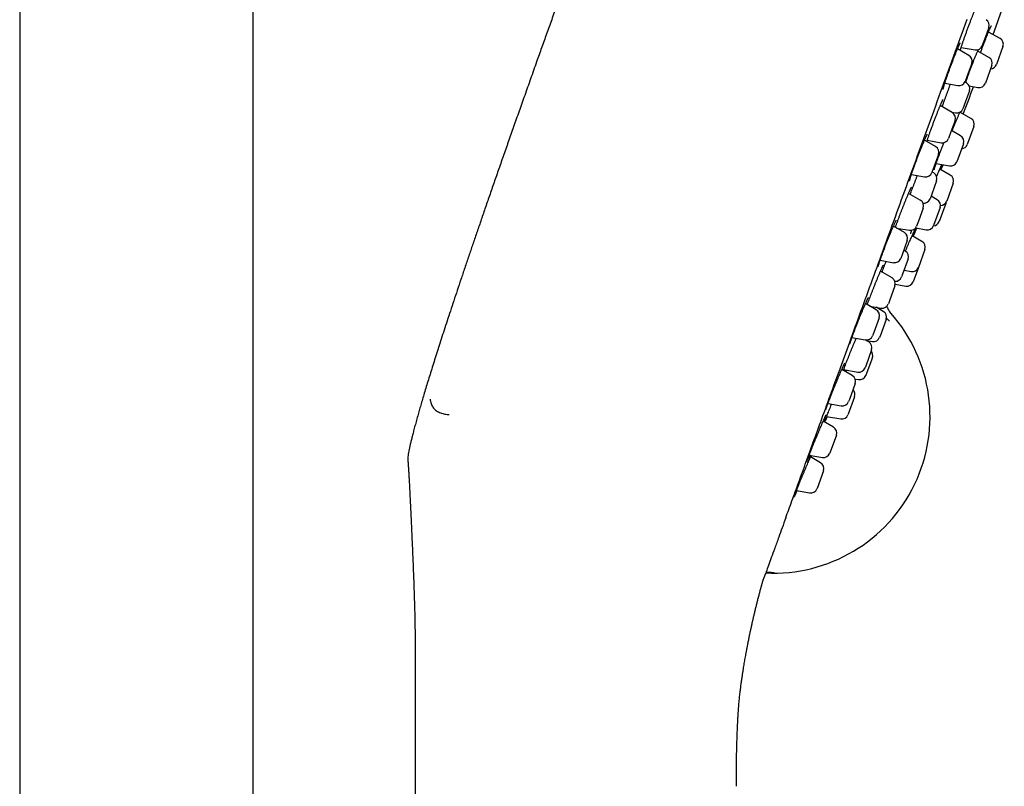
# Model space of a CAD drawing. Header units: millimetres. Extents: x 8 to 789, y 12 to 2370.
# Tile 83 of 85: x 679 to 754, y 2134 to 2193. Entities that reach past the tile are written whole.
import ezdxf

# ---------------------------------------------------------------- set-up
doc = ezdxf.new("R2010")
doc.units = ezdxf.units.MM

msp = doc.modelspace()

# ---------------------------------------------------------------- linework, layer by layer
at = {"color": 7, "linetype": 'Continuous', "lineweight": 30}
for p, q in [((696.617, 2016.429), (696.617, 2308.662)), ((678.817, 2301.548), (678.817, 2016.56)), ((752.746, 2191.913), (752.491, 2191.211)), ((752.491, 2191.211), (752.246, 2190.54)), ((753.594, 2191.081), (752.717, 2191.574)), ((751.215, 2189.79), (750.351, 2190.288)), ((750.634, 2190.405), (751.69, 2190.218)), ((752.752, 2189.643), (751.894, 2190.127)), ((753.819, 2190.474), (753.319, 2189.101)), ((751.434, 2189.186), (751.16, 2188.432)), ((752.976, 2189.037), (752.477, 2187.664)), ((751.16, 2188.432), (750.935, 2187.813)), ((749.383, 2187.667), (750.378, 2187.492)), ((751.039, 2187.699), (750.917, 2187.77)), ((751.259, 2187.095), (750.958, 2186.269)), ((751.246, 2187.469), (751.915, 2187.344)), ((749.426, 2186.55), (749.437, 2186.578)), ((749.948, 2185.432), (749.035, 2185.959)), ((750.958, 2186.269), (750.759, 2185.722)), ((750.168, 2184.828), (749.856, 2183.972)), ((749.915, 2185.451), (750.202, 2185.401)), ((751.374, 2184.983), (750.532, 2185.456)), ((751.599, 2184.376), (751.1, 2183.003)), ((748.683, 2182.834), (747.833, 2183.325)), ((748.044, 2183.322), (749.111, 2183.134)), ((749.856, 2183.972), (749.668, 2183.456)), ((750.576, 2183.663), (749.885, 2184.053)), ((750.8, 2183.057), (750.3, 2181.684)), ((748.903, 2182.23), (748.58, 2181.344)), ((748.58, 2181.344), (748.403, 2180.857)), ((748.724, 2181.553), (749.739, 2181.364)), ((749.8, 2180.658), (748.995, 2181.111)), ((749.087, 2181.059), (749.247, 2181.455)), ((746.841, 2180.713), (747.846, 2180.536)), ((748.537, 2180.827), (748.417, 2180.896)), ((748.757, 2180.223), (748.393, 2179.22)), ((750.025, 2180.051), (749.526, 2178.679)), ((747.516, 2178.751), (746.618, 2179.269)), ((746.749, 2179.194), (746.758, 2179.219)), ((748.393, 2179.22), (748.258, 2178.85)), ((748.801, 2178.788), (748.332, 2179.053)), ((747.736, 2178.147), (747.371, 2177.144)), ((749.026, 2178.182), (748.526, 2176.809)), ((749.457, 2178.491), (748.958, 2177.118)), ((746.298, 2176.282), (745.463, 2176.764)), ((745.704, 2176.624), (746.679, 2176.452)), ((747.161, 2176.639), (747.964, 2176.489)), ((747.371, 2177.144), (747.236, 2176.774)), ((747.643, 2175.606), (746.894, 2176.029)), ((746.518, 2175.678), (746.15, 2174.668)), ((746.15, 2174.668), (746.018, 2174.305)), ((746.369, 2174.868), (746.248, 2174.938)), ((747.867, 2175), (747.368, 2173.627)), ((744.449, 2174.162), (745.461, 2173.983)), ((746.589, 2174.264), (746.168, 2173.109)), ((747.368, 2173.627), (746.966, 2172.522)), ((745.356, 2172.816), (744.475, 2173.325)), ((746.168, 2173.109), (746.089, 2172.891)), ((746.276, 2173.406), (746.806, 2173.307)), ((745.576, 2172.212), (745.164, 2171.08)), ((745.605, 2172.351), (746.404, 2172.202)), ((744.152, 2170.385), (743.333, 2170.857)), ((743.467, 2170.78), (743.478, 2170.812)), ((743.658, 2170.67), (744.519, 2170.518)), ((743.719, 2170.635), (743.728, 2170.657)), ((744.693, 2170.265), (744.14, 2170.585)), ((745.164, 2171.08), (745.076, 2170.839)), ((744.421, 2170.537), (744.429, 2170.418)), ((745.264, 2170.141), (745.265, 2170.144)), ((744.371, 2169.781), (743.963, 2168.659)), ((744.913, 2169.661), (744.45, 2168.388)), ((744.931, 2169.746), (745.158, 2169.529)), ((743.963, 2168.659), (743.872, 2168.408)), ((744.45, 2168.388), (744.414, 2168.289)), ((742.299, 2168.266), (743.315, 2168.086)), ((743.579, 2167.935), (743.318, 2168.086)), ((743.378, 2168.052), (743.857, 2167.967)), ((743.799, 2167.331), (743.349, 2166.093)), ((743.349, 2166.093), (743.3, 2165.958)), ((743.856, 2166.756), (743.365, 2165.408)), ((742.326, 2165.37), (741.524, 2165.833)), ((741.61, 2165.812), (741.602, 2165.788)), ((741.665, 2165.827), (742.743, 2165.637)), ((741.737, 2165.814), (741.701, 2165.731)), ((743.365, 2165.408), (743.356, 2165.383)), ((742.546, 2164.766), (742.103, 2163.549)), ((742.547, 2165.106), (742.799, 2165.061)), ((740.474, 2163.251), (741.49, 2163.072)), ((742.498, 2163.756), (742.019, 2162.44)), ((742.103, 2163.549), (742.047, 2163.393)), ((742.019, 2162.44), (741.998, 2162.383)), ((740.892, 2161.43), (740.106, 2161.883)), ((740.207, 2161.825), (740.216, 2161.849)), ((740.216, 2161.849), (740.224, 2161.872)), ((740.369, 2162.251), (741.441, 2162.061)), ((741.112, 2160.826), (740.642, 2159.534)), ((739.044, 2159.31), (740.056, 2159.131)), ((740.642, 2159.534), (740.612, 2159.453)), ((739.904, 2158.716), (739.134, 2159.161)), ((740.124, 2158.111), (739.635, 2156.768)), ((738.063, 2156.594), (739.068, 2156.417)), ((739.635, 2156.768), (739.625, 2156.739)), ((708.986, 2142.956), (708.986, 2015.326))]:
    msp.add_line(p, q, dxfattribs=at)
at = {"color": 7, "linetype": 'Continuous', "lineweight": 30, "flags": 128}
for points in [[(753.061, 2191.38), (753.422, 2192.372), (753.922, 2193.765)], [(749.457, 2178.491), (749.478, 2178.566), (749.482, 2178.588)]]:
    msp.add_lwpolyline(points, dxfattribs=at)
at = {"color": 7, "linetype": 'Continuous', "lineweight": 30}
for centre, radius, start, end in [((752.276, 2192.084), 0.5, 340, 60), ((753.349, 2190.645), 0.5, 340, 60.65937), ((751.777, 2190.711), 0.5, 260, 340), ((750.965, 2189.357), 0.5, 340, 60), ((752.507, 2189.208), 0.5, 340, 60.58524), ((752.849, 2189.272), 0.5, 273.57818, 340), ((750.465, 2187.984), 0.5, 260, 340), ((450.197, 2302.065), 322.456, 338.77367, 339.17106), ((750.789, 2187.266), 0.5, 340, 60), ((752.007, 2187.835), 0.5, 259.41476, 340), ((750.289, 2185.893), 0.5, 260, 340), ((749.698, 2184.999), 0.5, 340, 60), ((751.129, 2184.547), 0.5, 340, 60.65937), ((749.198, 2183.627), 0.5, 260, 340), ((750.33, 2183.228), 0.5, 340, 60.58524), ((748.433, 2182.401), 0.5, 340, 60), ((750.63, 2183.174), 0.5, 273.57818, 340), ((749.83, 2181.855), 0.5, 259.41476, 340), ((747.933, 2181.028), 0.5, 260, 340), ((748.287, 2180.394), 0.5, 340, 60), ((749.555, 2180.222), 0.5, 340, 60.65937), ((747.788, 2179.021), 0.5, 262.26812, 340), ((747.266, 2178.318), 0.5, 340, 60), ((748.556, 2178.353), 0.5, 340, 60.58524), ((749.056, 2178.85), 0.5, 269.99117, 340), ((746.766, 2176.945), 0.5, 260, 340), ((748.056, 2176.98), 0.5, 259.41476, 340), ((748.488, 2177.289), 0.5, 273.52523, 340), ((746.048, 2175.849), 0.5, 340, 60), ((450.197, 2302.065), 322.456, 336.98236, 337.06213), ((747.398, 2175.171), 0.5, 340, 60.58524), ((745.548, 2174.476), 0.5, 260, 340), ((746.119, 2174.435), 0.5, 340, 60), ((746.898, 2173.798), 0.5, 259.41476, 340), ((745.106, 2172.383), 0.5, 340, 60), ((745.619, 2173.062), 0.5, 264.56292, 340), ((746.496, 2172.693), 0.5, 259.41476, 340), ((744.606, 2171.01), 0.5, 260, 340), ((736.322, 2162.239), 11.936, 267.13322, 41.47053), ((743.902, 2169.952), 0.5, 340, 60), ((744.443, 2169.832), 0.5, 340, 60), ((743.402, 2168.579), 0.5, 260, 340), ((743.329, 2167.502), 0.5, 340, 60), ((743.944, 2168.46), 0.5, 260, 340), ((743.386, 2166.927), 0.5, 340, 40), ((742.076, 2164.937), 0.5, 340, 60), ((742.83, 2166.129), 0.5, 260, 340), ((742.886, 2165.554), 0.5, 260, 340), ((742.028, 2163.927), 0.5, 340, 46.42182), ((741.577, 2163.564), 0.5, 260, 340), ((741.528, 2162.554), 0.5, 260, 340), ((740.642, 2160.997), 0.5, 340, 60), ((740.143, 2159.624), 0.5, 260, 340), ((739.654, 2158.282), 0.5, 340, 60), ((739.155, 2156.91), 0.5, 260, 340)]:
    msp.add_arc(centre, radius, start, end, dxfattribs=at)
for points, knots in [([(723.091, 2202.74), (722.924, 2202.281), (722.593, 2201.373), (722.104, 2200.024), (721.626, 2198.705), (721.159, 2197.414), (720.703, 2196.151), (720.266, 2194.939), (719.848, 2193.777), (719.448, 2192.663), (719.057, 2191.572), (718.676, 2190.506), (718.271, 2189.371), (717.844, 2188.171), (717.396, 2186.912), (716.963, 2185.689), (716.545, 2184.502), (716.139, 2183.351), (715.748, 2182.235), (715.37, 2181.153), (715.005, 2180.105), (714.652, 2179.091), (714.313, 2178.109), (713.986, 2177.159), (713.671, 2176.241), (713.368, 2175.354), (713.067, 2174.47), (712.77, 2173.592), (712.476, 2172.719), (712.195, 2171.882), (711.928, 2171.078), (711.672, 2170.304), (711.427, 2169.56), (711.194, 2168.846), (710.973, 2168.163), (710.764, 2167.511), (710.565, 2166.889), (710.378, 2166.296), (710.202, 2165.732), (710.033, 2165.188), (709.873, 2164.664), (709.72, 2164.159), (709.578, 2163.683), (709.445, 2163.234), (709.322, 2162.81), (709.202, 2162.388), (709.085, 2161.97), (708.972, 2161.557), (708.871, 2161.176), (708.78, 2160.826), (708.7, 2160.506), (708.63, 2160.214), (708.569, 2159.949), (708.524, 2159.748), (708.5, 2159.635), (708.494, 2159.603)], [0, 0, 0, 0, 0.0321784, 0.0636663, 0.0944716, 0.1246018, 0.1540647, 0.182868, 0.2094281, 0.2354152, 0.2608358, 0.2856962, 0.3100029, 0.3402131, 0.3695465, 0.3980164, 0.4256363, 0.4524195, 0.4783796, 0.5035299, 0.5278837, 0.5514546, 0.574256, 0.5963012, 0.6176036, 0.6381768, 0.658034, 0.6790662, 0.6992661, 0.7186518, 0.737241, 0.7550517, 0.7723083, 0.7888037, 0.8045565, 0.8195852, 0.8339084, 0.8475445, 0.8605122, 0.8728299, 0.8850573, 0.8966131, 0.9075185, 0.917795, 0.9274638, 0.9365463, 0.9467014, 0.9560798, 0.9647184, 0.972654, 0.9799235, 0.9864505, 0.9924056, 0.9978237, 1, 1, 1, 1]), ([(750.561, 2190.167), (750.562, 2190.171), (750.57, 2190.197), (750.586, 2190.252), (750.611, 2190.331), (750.638, 2190.416), (750.667, 2190.508), (750.699, 2190.606), (750.734, 2190.71), (750.771, 2190.819), (750.81, 2190.933), (750.85, 2191.052), (750.893, 2191.173), (750.936, 2191.297), (750.981, 2191.423), (751.025, 2191.546), (751.058, 2191.637), (751.083, 2191.706), (751.109, 2191.778), (751.148, 2191.883), (751.194, 2192.008), (751.24, 2192.132), (751.287, 2192.254), (751.333, 2192.375), (751.378, 2192.493), (751.422, 2192.607), (751.465, 2192.717), (751.507, 2192.822), (751.547, 2192.921), (751.584, 2193.013), (751.62, 2193.098), (751.653, 2193.176), (751.683, 2193.248), (751.712, 2193.313), (751.737, 2193.37), (751.76, 2193.419), (751.779, 2193.457), (751.793, 2193.484), (751.802, 2193.501), (751.808, 2193.511), (751.808, 2193.511), (751.808, 2193.511)], [0, 0, 0, 0, 0.005668, 0.033386, 0.061122, 0.08872, 0.116216, 0.144115, 0.172315, 0.200759, 0.229384, 0.258125, 0.286916, 0.315676, 0.34435, 0.372895, 0.399509, 0.405075, 0.419799, 0.447789, 0.475915, 0.504246, 0.532751, 0.561389, 0.590108, 0.618841, 0.647509, 0.67605, 0.704402, 0.732512, 0.760324, 0.787857, 0.815629, 0.84354, 0.871426, 0.89905, 0.926104, 0.949222, 0.970181, 0.988373, 1, 1, 1, 1]), ([(737.256, 2154.529), (737.408, 2154.947), (737.714, 2155.786), (738.238, 2157.226), (738.807, 2158.789), (739.423, 2160.482), (740.095, 2162.33), (740.825, 2164.335), (741.613, 2166.5), (742.443, 2168.78), (743.309, 2171.16), (744.208, 2173.629), (745.135, 2176.175), (746.087, 2178.792), (747.062, 2181.471), (748.056, 2184.202), (749.063, 2186.968), (750.077, 2189.754), (750.755, 2191.617), (751.094, 2192.548)], [0, 0, 0, 0, 0.056574, 0.113415, 0.17016, 0.226689, 0.283221, 0.342868, 0.402514, 0.462416, 0.522329, 0.581975, 0.64161, 0.701258, 0.760904, 0.820805, 0.880718, 0.940364, 1, 1, 1, 1]), ([(752.11, 2190.005), (752.116, 2190.021), (752.13, 2190.059), (752.159, 2190.138), (752.197, 2190.243), (752.244, 2190.368), (752.291, 2190.494), (752.338, 2190.619), (752.386, 2190.743), (752.433, 2190.866), (752.479, 2190.985), (752.525, 2191.101), (752.569, 2191.212), (752.612, 2191.318), (752.652, 2191.419), (752.691, 2191.513), (752.728, 2191.601), (752.763, 2191.682), (752.796, 2191.758), (752.826, 2191.827), (752.854, 2191.888), (752.879, 2191.941), (752.9, 2191.983), (752.916, 2192.014), (752.927, 2192.036), (752.934, 2192.048), (752.938, 2192.053), (752.937, 2192.052), (752.937, 2192.052)], [0, 0, 0, 0, 0.016693, 0.03952, 0.082907, 0.126511, 0.170437, 0.21464, 0.259057, 0.303607, 0.348192, 0.392689, 0.437002, 0.481044, 0.524736, 0.568003, 0.610869, 0.654135, 0.697707, 0.741428, 0.785018, 0.828155, 0.870416, 0.906977, 0.940585, 0.970294, 0.995535, 1, 1, 1, 1]), ([(749.248, 2187.181), (749.248, 2187.181), (749.248, 2187.182), (749.249, 2187.192), (749.253, 2187.209), (749.259, 2187.236), (749.267, 2187.273), (749.279, 2187.32), (749.295, 2187.375), (749.313, 2187.44), (749.335, 2187.512), (749.359, 2187.591), (749.386, 2187.677), (749.415, 2187.77), (749.448, 2187.868), (749.482, 2187.973), (749.519, 2188.083), (749.559, 2188.197), (749.599, 2188.315), (749.642, 2188.436), (749.685, 2188.559), (749.73, 2188.684), (749.776, 2188.809), (749.821, 2188.934), (749.868, 2189.06), (749.915, 2189.185), (749.962, 2189.31), (750.009, 2189.434), (750.056, 2189.556), (750.102, 2189.675), (750.148, 2189.791), (750.192, 2189.903), (750.235, 2190.01), (750.277, 2190.111), (750.316, 2190.206), (750.353, 2190.295), (750.389, 2190.377), (750.422, 2190.452), (750.452, 2190.521), (750.48, 2190.582), (750.505, 2190.635), (750.526, 2190.677), (750.543, 2190.709), (750.555, 2190.73), (750.562, 2190.743), (750.566, 2190.749), (750.565, 2190.748), (750.565, 2190.747)], [0, 0, 0, 0, 0.010142, 0.024879, 0.041908, 0.061039, 0.081875, 0.103945, 0.126826, 0.150191, 0.173817, 0.197514, 0.221151, 0.245101, 0.269283, 0.293655, 0.318172, 0.342788, 0.367456, 0.39212, 0.416737, 0.441274, 0.465708, 0.489949, 0.514148, 0.538508, 0.563009, 0.587623, 0.612312, 0.637036, 0.661739, 0.686379, 0.710918, 0.735326, 0.759564, 0.783484, 0.807434, 0.831483, 0.855565, 0.879559, 0.90332, 0.926638, 0.946947, 0.965712, 0.982422, 0.996749, 1, 1, 1, 1]), ([(750.982, 2187.732), (750.985, 2187.739), (750.998, 2187.781), (751.025, 2187.861), (751.062, 2187.972), (751.102, 2188.087), (751.143, 2188.205), (751.186, 2188.326), (751.23, 2188.449), (751.275, 2188.573), (751.321, 2188.698), (751.368, 2188.823), (751.415, 2188.948), (751.463, 2189.074), (751.511, 2189.199), (751.56, 2189.322), (751.608, 2189.443), (751.655, 2189.561), (751.701, 2189.675), (751.746, 2189.784), (751.79, 2189.888), (751.832, 2189.986), (751.872, 2190.077), (751.91, 2190.164), (751.934, 2190.216), (751.946, 2190.242)], [0, 0, 0, 0, 0.010391, 0.055443, 0.100682, 0.146012, 0.19132, 0.236529, 0.281582, 0.326415, 0.370914, 0.415562, 0.460503, 0.505693, 0.551072, 0.596568, 0.642094, 0.687553, 0.73287, 0.777981, 0.822834, 0.867288, 0.911328, 0.955584, 1, 1, 1, 1]), ([(749.436, 2186.577), (749.458, 2186.637), (749.505, 2186.767), (749.58, 2186.969), (749.66, 2187.18), (749.738, 2187.387), (749.791, 2187.524), (749.816, 2187.59), (749.817, 2187.591)], [0, 0, 0, 0, 0.17653, 0.381892, 0.586602, 0.791579, 0.997209, 1, 1, 1, 1]), ([(748.011, 2183.222), (748.019, 2183.247), (748.037, 2183.3), (748.066, 2183.389), (748.099, 2183.486), (748.134, 2183.589), (748.172, 2183.697), (748.211, 2183.809), (748.252, 2183.925), (748.294, 2184.042), (748.325, 2184.129), (748.35, 2184.196), (748.376, 2184.267), (748.414, 2184.37), (748.46, 2184.495), (748.507, 2184.621), (748.554, 2184.747), (748.603, 2184.874), (748.651, 2185), (748.699, 2185.124), (748.746, 2185.246), (748.793, 2185.364), (748.838, 2185.478), (748.882, 2185.588), (748.924, 2185.692), (748.965, 2185.791), (749.003, 2185.884), (749.041, 2185.973), (749.076, 2186.056), (749.109, 2186.132), (749.14, 2186.201), (749.168, 2186.262), (749.192, 2186.314), (749.212, 2186.355), (749.227, 2186.385), (749.238, 2186.405), (749.244, 2186.416), (749.247, 2186.421), (749.247, 2186.42), (749.246, 2186.42)], [0, 0, 0, 0, 0.027072, 0.056851, 0.086895, 0.117113, 0.147423, 0.177737, 0.20798, 0.238103, 0.266207, 0.272486, 0.288041, 0.317595, 0.347302, 0.377234, 0.407359, 0.437634, 0.468006, 0.498412, 0.528766, 0.559007, 0.589076, 0.618927, 0.648513, 0.677845, 0.707479, 0.737372, 0.767441, 0.79758, 0.827609, 0.857359, 0.886616, 0.915102, 0.939394, 0.961516, 0.981726, 0.99893, 1, 1, 1, 1]), ([(749.186, 2185.872), (749.189, 2185.881), (749.203, 2185.924), (749.232, 2186.007), (749.272, 2186.12), (749.314, 2186.237), (749.345, 2186.326), (749.363, 2186.376), (749.367, 2186.384)], [0, 0, 0, 0, 0.054011, 0.278664, 0.50351, 0.727946, 0.951581, 1, 1, 1, 1]), ([(749.367, 2186.384), (749.378, 2186.416), (749.398, 2186.471), (749.418, 2186.526), (749.426, 2186.55)], [0, 0, 0, 0, 0.581715, 1, 1, 1, 1]), ([(750.181, 2184.615), (750.181, 2184.615), (750.197, 2184.655), (750.229, 2184.734), (750.277, 2184.851), (750.324, 2184.966), (750.37, 2185.077), (750.416, 2185.185), (750.459, 2185.289), (750.499, 2185.382), (750.524, 2185.438), (750.535, 2185.463)], [0, 0, 0, 0, 0.000374, 0.124819, 0.250504, 0.377478, 0.50546, 0.634101, 0.763004, 0.891603, 1, 1, 1, 1]), ([(749.945, 2184.019), (749.957, 2184.052), (749.987, 2184.127), (750.033, 2184.244), (750.083, 2184.37), (750.132, 2184.494), (750.165, 2184.575), (750.181, 2184.615)], [0, 0, 0, 0, 0.164192, 0.375179, 0.585115, 0.79369, 1, 1, 1, 1]), ([(746.7, 2180.228), (746.7, 2180.228), (746.7, 2180.229), (746.701, 2180.237), (746.704, 2180.254), (746.71, 2180.28), (746.719, 2180.315), (746.731, 2180.36), (746.747, 2180.415), (746.766, 2180.477), (746.788, 2180.548), (746.813, 2180.627), (746.84, 2180.713), (746.871, 2180.805), (746.905, 2180.904), (746.94, 2181.008), (746.979, 2181.118), (747.018, 2181.231), (747.06, 2181.347), (747.103, 2181.467), (747.147, 2181.588), (747.193, 2181.71), (747.239, 2181.835), (747.286, 2181.961), (747.335, 2182.087), (747.383, 2182.214), (747.432, 2182.34), (747.48, 2182.464), (747.529, 2182.586), (747.576, 2182.705), (747.622, 2182.82), (747.667, 2182.931), (747.711, 2183.036), (747.752, 2183.136), (747.793, 2183.231), (747.831, 2183.322), (747.868, 2183.406), (747.903, 2183.483), (747.934, 2183.553), (747.963, 2183.616), (747.989, 2183.669), (748.01, 2183.712), (748.027, 2183.744), (748.039, 2183.766), (748.047, 2183.779), (748.051, 2183.785), (748.05, 2183.784), (748.05, 2183.784)], [0, 0, 0, 0, 0.0086398, 0.023216, 0.0400693, 0.0590061, 0.0796128, 0.1014038, 0.1239228, 0.1467529, 0.1701512, 0.1939572, 0.2180719, 0.2424154, 0.2669191, 0.2915216, 0.3161672, 0.3407917, 0.3653565, 0.3898334, 0.4141554, 0.4383652, 0.4627337, 0.4872553, 0.5119028, 0.536642, 0.5614336, 0.5862282, 0.6109798, 0.6356528, 0.6602189, 0.6846541, 0.708802, 0.7329253, 0.757208, 0.7816154, 0.8060977, 0.8305748, 0.8549445, 0.8790931, 0.9028742, 0.9260901, 0.9461238, 0.9644177, 0.98129, 0.9959724, 1, 1, 1, 1]), ([(748.578, 2181.064), (748.578, 2181.064), (748.577, 2181.063), (748.578, 2181.067), (748.58, 2181.078), (748.584, 2181.099), (748.592, 2181.129), (748.602, 2181.168), (748.616, 2181.217), (748.633, 2181.276), (748.654, 2181.342), (748.678, 2181.417), (748.706, 2181.5), (748.736, 2181.589), (748.769, 2181.684), (748.804, 2181.784), (748.842, 2181.889), (748.882, 2181.999), (748.924, 2182.111), (748.968, 2182.228), (749.013, 2182.347), (749.06, 2182.47), (749.108, 2182.595), (749.158, 2182.721), (749.208, 2182.847), (749.259, 2182.974), (749.299, 2183.074), (749.323, 2183.132), (749.33, 2183.149)], [0, 0, 0, 0, 0.001579, 0.025233, 0.052668, 0.083564, 0.117939, 0.155229, 0.194731, 0.235829, 0.278048, 0.321034, 0.364524, 0.408317, 0.452258, 0.49621, 0.540078, 0.583748, 0.62718, 0.670885, 0.714904, 0.759185, 0.803665, 0.848272, 0.892924, 0.937527, 0.982014, 1, 1, 1, 1]), ([(748.757, 2180.551), (748.779, 2180.603), (748.828, 2180.72), (748.899, 2180.887), (748.963, 2181.037), (748.999, 2181.119), (749.013, 2181.152)], [0, 0, 0, 0, 0.233981, 0.520712, 0.807572, 1, 1, 1, 1]), ([(749.011, 2181.145), (749.019, 2181.165), (749.04, 2181.214), (749.072, 2181.285), (749.104, 2181.358), (749.133, 2181.422), (749.148, 2181.457), (749.156, 2181.472)], [0, 0, 0, 0, 0.147998, 0.371269, 0.594158, 0.815938, 1, 1, 1, 1]), ([(749.166, 2181.387), (749.164, 2181.381), (749.149, 2181.339), (749.112, 2181.242), (749.075, 2181.145), (749.052, 2181.085), (749.05, 2181.08)], [0, 0, 0, 0, 0.074981, 0.51576, 0.957945, 1, 1, 1, 1]), ([(746.757, 2179.215), (746.777, 2179.271), (746.82, 2179.39), (746.892, 2179.583), (746.97, 2179.791), (747.05, 2180.001), (747.131, 2180.212), (747.212, 2180.421), (747.267, 2180.561), (747.294, 2180.63), (747.295, 2180.633)], [0, 0, 0, 0, 0.125276, 0.270108, 0.414481, 0.559041, 0.704062, 0.848622, 0.993237, 1, 1, 1, 1]), ([(746.36, 2178.645), (746.373, 2178.678), (746.402, 2178.749), (746.445, 2178.855), (746.489, 2178.962), (746.532, 2179.065), (746.573, 2179.163), (746.613, 2179.256), (746.65, 2179.342), (746.684, 2179.421), (746.716, 2179.492), (746.744, 2179.555), (746.769, 2179.608), (746.791, 2179.653), (746.808, 2179.688), (746.821, 2179.712), (746.83, 2179.727), (746.834, 2179.734), (746.834, 2179.733), (746.833, 2179.733)], [0, 0, 0, 0, 0.057143, 0.122815, 0.189139, 0.25596, 0.323089, 0.390291, 0.457252, 0.52371, 0.589392, 0.654007, 0.717223, 0.779359, 0.840672, 0.893581, 0.94151, 0.982883, 1, 1, 1, 1]), ([(745.869, 2177.378), (745.883, 2177.416), (745.922, 2177.52), (745.989, 2177.699), (746.07, 2177.909), (746.152, 2178.12), (746.233, 2178.329), (746.304, 2178.506), (746.345, 2178.609), (746.361, 2178.648)], [0, 0, 0, 0, 0.091968, 0.253917, 0.416103, 0.578805, 0.740992, 0.903262, 1, 1, 1, 1]), ([(745.768, 2177.102), (745.775, 2177.121), (745.795, 2177.178), (745.829, 2177.27), (745.857, 2177.345), (745.87, 2177.381)], [0, 0, 0, 0, 0.216671, 0.627785, 1, 1, 1, 1]), ([(744.299, 2173.674), (744.299, 2173.674), (744.299, 2173.673), (744.3, 2173.68), (744.303, 2173.694), (744.308, 2173.717), (744.317, 2173.75), (744.329, 2173.793), (744.345, 2173.845), (744.364, 2173.906), (744.386, 2173.975), (744.412, 2174.052), (744.44, 2174.137), (744.471, 2174.228), (744.505, 2174.324), (744.541, 2174.427), (744.58, 2174.533), (744.62, 2174.644), (744.662, 2174.758), (744.706, 2174.875), (744.751, 2174.996), (744.798, 2175.119), (744.845, 2175.244), (744.894, 2175.371), (744.944, 2175.498), (744.993, 2175.625), (745.043, 2175.751), (745.092, 2175.874), (745.141, 2175.995), (745.189, 2176.113), (745.236, 2176.227), (745.282, 2176.338), (745.327, 2176.446), (745.37, 2176.549), (745.412, 2176.647), (745.453, 2176.74), (745.491, 2176.827), (745.526, 2176.906), (745.559, 2176.978), (745.589, 2177.042), (745.615, 2177.097), (745.638, 2177.143), (745.656, 2177.178), (745.67, 2177.204), (745.679, 2177.219), (745.684, 2177.227), (745.684, 2177.227), (745.684, 2177.227)], [0, 0, 0, 0, 0.005217, 0.01898, 0.035023, 0.053172, 0.072844, 0.094112, 0.116448, 0.139538, 0.16315, 0.187118, 0.211319, 0.235659, 0.260063, 0.284458, 0.308798, 0.333041, 0.357119, 0.381286, 0.405623, 0.430106, 0.4547, 0.47937, 0.504073, 0.528755, 0.553381, 0.57792, 0.602351, 0.6266, 0.65065, 0.674852, 0.699218, 0.723712, 0.748287, 0.772882, 0.797411, 0.821797, 0.845958, 0.8698, 0.893206, 0.915909, 0.938342, 0.957909, 0.975806, 0.991468, 1, 1, 1, 1]), ([(745.616, 2176.675), (745.618, 2176.682), (745.631, 2176.718), (745.656, 2176.79), (745.692, 2176.891), (745.729, 2176.995), (745.755, 2177.067), (745.768, 2177.102)], [0, 0, 0, 0, 0.05199, 0.293263, 0.534234, 0.77443, 1, 1, 1, 1]), ([(747.156, 2176.393), (747.156, 2176.394), (747.157, 2176.397), (747.166, 2176.417), (747.179, 2176.45), (747.198, 2176.496), (747.222, 2176.552), (747.241, 2176.599), (747.251, 2176.622)], [0, 0, 0, 0, 0.165888, 0.331777, 0.502469, 0.673162, 0.839302, 1, 1, 1, 1]), ([(746.375, 2174.861), (746.394, 2174.904), (746.442, 2175.017), (746.52, 2175.196), (746.608, 2175.396), (746.692, 2175.588), (746.773, 2175.769), (746.839, 2175.917), (746.875, 2175.997), (746.889, 2176.028)], [0, 0, 0, 0, 0.100042, 0.260338, 0.420866, 0.581905, 0.742432, 0.903033, 1, 1, 1, 1]), ([(746.775, 2176.174), (746.775, 2176.174), (746.775, 2176.173), (746.776, 2176.179), (746.779, 2176.191), (746.785, 2176.212), (746.794, 2176.243), (746.806, 2176.284), (746.823, 2176.333), (746.843, 2176.393), (746.858, 2176.435), (746.867, 2176.46), (746.867, 2176.46)], [0, 0, 0, 0, 0.018302, 0.100804, 0.198254, 0.310283, 0.434754, 0.568577, 0.70874, 0.852866, 0.999291, 1, 1, 1, 1]), ([(746.886, 2176.021), (746.897, 2176.045), (746.922, 2176.099), (746.957, 2176.176), (746.992, 2176.253), (747.024, 2176.321), (747.052, 2176.381), (747.077, 2176.433), (747.098, 2176.476), (747.115, 2176.509), (747.127, 2176.532), (747.134, 2176.545), (747.137, 2176.551), (747.137, 2176.55), (747.137, 2176.55)], [0, 0, 0, 0, 0.080313, 0.1819, 0.282875, 0.382864, 0.481484, 0.578301, 0.673314, 0.767534, 0.849341, 0.922541, 0.98344, 1, 1, 1, 1]), ([(747.072, 2176.321), (747.07, 2176.315), (747.054, 2176.275), (747.016, 2176.18), (746.976, 2176.078), (746.949, 2176.013), (746.944, 2176.001)], [0, 0, 0, 0, 0.074426, 0.489563, 0.904684, 1, 1, 1, 1]), ([(744.194, 2172.654), (744.208, 2172.689), (744.239, 2172.764), (744.284, 2172.874), (744.33, 2172.985), (744.375, 2173.091), (744.417, 2173.191), (744.457, 2173.285), (744.495, 2173.372), (744.53, 2173.452), (744.562, 2173.524), (744.591, 2173.589), (744.618, 2173.647), (744.642, 2173.697), (744.662, 2173.738), (744.677, 2173.769), (744.688, 2173.789), (744.694, 2173.799), (744.695, 2173.801), (744.695, 2173.801)], [0, 0, 0, 0, 0.057828, 0.122528, 0.187382, 0.252126, 0.316536, 0.380414, 0.443584, 0.505895, 0.567667, 0.629824, 0.692119, 0.754151, 0.815404, 0.875052, 0.924037, 0.966799, 1, 1, 1, 1]), ([(744.591, 2173.257), (744.601, 2173.284), (744.634, 2173.372), (744.696, 2173.533), (744.774, 2173.738), (744.846, 2173.922), (744.891, 2174.036), (744.908, 2174.081)], [0, 0, 0, 0, 0.10367, 0.349862, 0.596839, 0.843031, 1, 1, 1, 1]), ([(743.562, 2171.039), (743.576, 2171.077), (743.613, 2171.175), (743.677, 2171.346), (743.754, 2171.547), (743.835, 2171.754), (743.917, 2171.964), (744, 2172.175), (744.083, 2172.383), (744.149, 2172.545), (744.185, 2172.633), (744.195, 2172.657)], [0, 0, 0, 0, 0.079939, 0.20453, 0.329303, 0.454474, 0.579248, 0.704087, 0.829323, 0.954162, 1, 1, 1, 1]), ([(742.978, 2170.018), (742.992, 2170.053), (743.023, 2170.129), (743.07, 2170.242), (743.118, 2170.357), (743.165, 2170.469), (743.211, 2170.576), (743.255, 2170.679), (743.297, 2170.775), (743.337, 2170.866), (743.374, 2170.949), (743.408, 2171.025), (743.439, 2171.094), (743.468, 2171.154), (743.494, 2171.208), (743.516, 2171.253), (743.534, 2171.287), (743.547, 2171.312), (743.556, 2171.326), (743.56, 2171.333), (743.56, 2171.332), (743.559, 2171.332)], [0, 0, 0, 0, 0.05146, 0.109997, 0.168858, 0.227937, 0.287109, 0.346186, 0.405022, 0.463473, 0.521402, 0.578674, 0.635065, 0.691614, 0.748317, 0.804658, 0.859972, 0.907065, 0.949384, 0.985624, 1, 1, 1, 1]), ([(743.478, 2170.812), (743.484, 2170.829), (743.502, 2170.877), (743.53, 2170.954), (743.554, 2171.016), (743.564, 2171.044)], [0, 0, 0, 0, 0.228422, 0.66057, 1, 1, 1, 1]), ([(745.265, 2170.144), (745.229, 2170.188), (745.162, 2170.269), (745.097, 2170.381), (745.055, 2170.466), (745.025, 2170.537), (744.999, 2170.61), (744.986, 2170.662), (744.98, 2170.685)], [0, 0, 0, 0, 0.280072, 0.507397, 0.627041, 0.739062, 0.882771, 1, 1, 1, 1]), ([(742.671, 2169.252), (742.68, 2169.276), (742.716, 2169.369), (742.782, 2169.534), (742.866, 2169.743), (742.932, 2169.907), (742.969, 2169.997), (742.978, 2170.02)], [0, 0, 0, 0, 0.0946337, 0.3655408, 0.6355888, 0.9058197, 1, 1, 1, 1]), ([(742.138, 2167.77), (742.138, 2167.77), (742.138, 2167.771), (742.14, 2167.781), (742.145, 2167.798), (742.152, 2167.825), (742.163, 2167.862), (742.177, 2167.908), (742.195, 2167.964), (742.216, 2168.028), (742.241, 2168.1), (742.268, 2168.179), (742.299, 2168.265), (742.332, 2168.357), (742.367, 2168.454), (742.405, 2168.557), (742.445, 2168.664), (742.487, 2168.776), (742.531, 2168.892), (742.577, 2169.011), (742.624, 2169.132), (742.656, 2169.213), (742.671, 2169.253)], [0, 0, 0, 0, 0.023695, 0.056581, 0.09499, 0.138406, 0.185821, 0.236118, 0.288352, 0.341827, 0.396058, 0.450707, 0.505542, 0.560367, 0.615004, 0.669358, 0.72406, 0.779173, 0.834627, 0.89034, 0.946223, 1, 1, 1, 1]), ([(741.642, 2165.765), (741.66, 2165.815), (741.697, 2165.914), (741.762, 2166.083), (741.831, 2166.264), (741.906, 2166.456), (741.985, 2166.656), (742.067, 2166.862), (742.15, 2167.072), (742.235, 2167.282), (742.32, 2167.49), (742.403, 2167.694), (742.484, 2167.89), (742.557, 2168.063), (742.6, 2168.165), (742.618, 2168.209)], [0, 0, 0, 0, 0.078133, 0.15619, 0.23436, 0.312781, 0.390952, 0.469164, 0.547624, 0.625837, 0.704114, 0.78264, 0.860918, 0.939257, 1, 1, 1, 1]), ([(741.498, 2165.774), (741.51, 2165.801), (741.535, 2165.858), (741.571, 2165.938), (741.605, 2166.014), (741.637, 2166.083), (741.666, 2166.145), (741.691, 2166.199), (741.714, 2166.245), (741.731, 2166.279), (741.744, 2166.303), (741.751, 2166.317), (741.755, 2166.323), (741.755, 2166.322), (741.755, 2166.322)], [0, 0, 0, 0, 0.08979, 0.187315, 0.285699, 0.384646, 0.483723, 0.582222, 0.679344, 0.773934, 0.852975, 0.92299, 0.981715, 1, 1, 1, 1]), ([(740.547, 2163.444), (740.562, 2163.485), (740.599, 2163.582), (740.665, 2163.751), (740.741, 2163.946), (740.822, 2164.149), (740.905, 2164.356), (740.99, 2164.566), (741.075, 2164.775), (741.161, 2164.981), (741.244, 2165.182), (741.325, 2165.374), (741.403, 2165.555), (741.461, 2165.691), (741.492, 2165.761), (741.501, 2165.781)], [0, 0, 0, 0, 0.058834, 0.1413549, 0.223873, 0.306654, 0.3891725, 0.471747, 0.5545843, 0.6371592, 0.7198278, 0.8027597, 0.8854285, 0.9681728, 1, 1, 1, 1]), ([(741.841, 2165.65), (741.842, 2165.652), (741.859, 2165.695), (741.878, 2165.742), (741.896, 2165.786)], [0, 0, 0, 0, 0.054322, 1, 1, 1, 1]), ([(710.127, 2163.572), (710.129, 2163.548), (710.144, 2163.404), (710.195, 2163.211), (710.292, 2163.015), (710.411, 2162.846), (710.568, 2162.707), (710.755, 2162.593), (710.966, 2162.5), (711.243, 2162.426), (711.468, 2162.409), (711.577, 2162.4)], [0, 0, 0, 0, 0.033544, 0.192829, 0.26848, 0.341996, 0.491518, 0.577109, 0.668918, 0.8386, 1, 1, 1, 1]), ([(740.221, 2161.863), (740.229, 2161.886), (740.249, 2161.939), (740.29, 2162.046), (740.341, 2162.18), (740.4, 2162.332), (740.466, 2162.499), (740.537, 2162.679), (740.614, 2162.87), (740.684, 2163.046), (740.73, 2163.158), (740.748, 2163.202)], [0, 0, 0, 0, 0.087796, 0.207258, 0.326341, 0.445599, 0.565236, 0.684494, 0.803814, 0.923514, 1, 1, 1, 1]), ([(740.3, 2162.747), (740.3, 2162.747), (740.3, 2162.746), (740.301, 2162.75), (740.304, 2162.761), (740.31, 2162.781), (740.318, 2162.811), (740.331, 2162.85), (740.347, 2162.898), (740.367, 2162.955), (740.39, 2163.02), (740.416, 2163.093), (740.445, 2163.173), (740.477, 2163.259), (740.511, 2163.351), (740.536, 2163.417), (740.549, 2163.45)], [0, 0, 0, 0, 0.0047947, 0.0508492, 0.106129, 0.1704951, 0.2425739, 0.3203317, 0.4018214, 0.4855643, 0.5705647, 0.6561878, 0.7418904, 0.8273191, 0.913501, 1, 1, 1, 1]), ([(740.116, 2161.906), (740.126, 2161.928), (740.149, 2161.98), (740.182, 2162.054), (740.214, 2162.127), (740.244, 2162.192), (740.27, 2162.249), (740.293, 2162.297), (740.312, 2162.335), (740.325, 2162.363), (740.334, 2162.379), (740.339, 2162.387), (740.338, 2162.387), (740.338, 2162.387)], [0, 0, 0, 0, 0.085099, 0.193283, 0.301302, 0.40864, 0.514758, 0.618991, 0.720426, 0.817611, 0.897376, 0.965621, 1, 1, 1, 1]), ([(738.966, 2159.107), (738.976, 2159.133), (739.001, 2159.2), (739.051, 2159.33), (739.114, 2159.491), (739.184, 2159.667), (739.259, 2159.855), (739.338, 2160.051), (739.421, 2160.255), (739.506, 2160.463), (739.592, 2160.672), (739.679, 2160.881), (739.764, 2161.085), (739.848, 2161.284), (739.929, 2161.474), (740.005, 2161.652), (740.069, 2161.8), (740.105, 2161.88), (740.119, 2161.912)], [0, 0, 0, 0, 0.040078, 0.105655, 0.171023, 0.23639, 0.301964, 0.36733, 0.432741, 0.49836, 0.563771, 0.629257, 0.694951, 0.760436, 0.825981, 0.891736, 0.957281, 1, 1, 1, 1]), ([(740.263, 2162.11), (740.247, 2162.068), (740.218, 2161.989), (740.181, 2161.895), (740.164, 2161.85)], [0, 0, 0, 0, 0.5315, 1, 1, 1, 1]), ([(740.417, 2162.242), (740.401, 2162.204), (740.363, 2162.116), (740.313, 2162), (740.277, 2161.919), (740.263, 2161.886), (740.261, 2161.882)], [0, 0, 0, 0, 0.266653, 0.610067, 0.953362, 1, 1, 1, 1]), ([(708.494, 2159.604), (708.479, 2159.531), (708.45, 2159.391), (708.426, 2159.184), (708.421, 2159.024), (708.429, 2158.933), (708.431, 2158.906)], [0, 0, 0, 0, 0.317578, 0.612354, 0.886066, 1, 1, 1, 1]), ([(737.901, 2156.183), (737.911, 2156.207), (737.931, 2156.261), (737.974, 2156.369), (738.026, 2156.501), (738.086, 2156.651), (738.153, 2156.816), (738.225, 2156.995), (738.303, 2157.184), (738.385, 2157.383), (738.469, 2157.587), (738.556, 2157.795), (738.643, 2158.005), (738.73, 2158.212), (738.816, 2158.416), (738.899, 2158.612), (738.978, 2158.799), (739.054, 2158.975), (739.123, 2159.135), (739.167, 2159.239), (739.187, 2159.283), (739.187, 2159.284)], [0, 0, 0, 0, 0.045124, 0.101195, 0.157088, 0.212979, 0.269048, 0.324939, 0.380868, 0.436976, 0.492905, 0.548898, 0.605069, 0.661062, 0.717107, 0.773329, 0.829374, 0.885434, 0.941673, 0.997734, 1, 1, 1, 1]), ([(739.11, 2159.298), (739.096, 2159.265), (739.059, 2159.183), (739.023, 2159.102), (739.004, 2159.059), (739.001, 2159.053)], [0, 0, 0, 0, 0.360521, 0.91289, 1, 1, 1, 1]), ([(708.429, 2158.906), (708.433, 2158.853), (708.442, 2158.718), (708.458, 2158.489), (708.476, 2158.207), (708.495, 2157.886), (708.514, 2157.539), (708.535, 2157.167), (708.555, 2156.772), (708.577, 2156.343), (708.6, 2155.881), (708.624, 2155.385), (708.649, 2154.865), (708.675, 2154.322), (708.701, 2153.758), (708.728, 2153.162), (708.756, 2152.534), (708.785, 2151.873), (708.813, 2151.18), (708.842, 2150.453), (708.87, 2149.692), (708.895, 2148.972), (708.909, 2148.506), (708.915, 2148.306)], [0, 0, 0, 0, 0.015163, 0.038194, 0.064841, 0.095105, 0.129009, 0.163161, 0.200431, 0.240848, 0.284448, 0.331272, 0.381356, 0.431599, 0.48481, 0.541019, 0.600254, 0.662552, 0.727956, 0.796506, 0.868237, 0.943178, 1, 1, 1, 1]), ([(738.856, 2158.795), (738.856, 2158.795), (738.855, 2158.794), (738.856, 2158.798), (738.859, 2158.807), (738.865, 2158.826), (738.874, 2158.854), (738.887, 2158.892), (738.904, 2158.939), (738.924, 2158.994), (738.946, 2159.053), (738.962, 2159.095), (738.969, 2159.114)], [0, 0, 0, 0, 0.000886, 0.071865, 0.158574, 0.260758, 0.375719, 0.499572, 0.62882, 0.760941, 0.893958, 1, 1, 1, 1]), ([(739.224, 2159.278), (739.218, 2159.263), (739.202, 2159.222), (739.182, 2159.172), (739.169, 2159.14)], [0, 0, 0, 0, 0.358095, 1, 1, 1, 1]), ([(738.104, 2156.587), (738.085, 2156.543), (738.045, 2156.449), (737.991, 2156.328), (737.944, 2156.222), (737.916, 2156.159), (737.905, 2156.137), (737.905, 2156.136)], [0, 0, 0, 0, 0.228215, 0.482552, 0.736078, 0.989383, 1, 1, 1, 1]), ([(737.858, 2156.064), (737.858, 2156.064), (737.858, 2156.063), (737.86, 2156.069), (737.864, 2156.082), (737.872, 2156.104), (737.883, 2156.135), (737.895, 2156.165), (737.903, 2156.187), (737.905, 2156.192)], [0, 0, 0, 0, 0.043833, 0.171414, 0.329172, 0.513684, 0.716846, 0.930201, 1, 1, 1, 1]), ([(737.256, 2154.529), (737.16, 2154.266), (736.969, 2153.742), (736.684, 2152.957), (736.403, 2152.186), (736.139, 2151.459), (736.001, 2151.081), (735.932, 2150.892)], [0, 0, 0, 0, 0.165872, 0.331913, 0.554474, 0.776941, 1, 1, 1, 1]), ([(735.932, 2150.892), (735.87, 2150.722), (735.747, 2150.384), (735.625, 2150.047), (735.55, 2149.841), (735.523, 2149.766), (735.543, 2149.823), (735.553, 2149.849)], [0, 0, 0, 0, 0.209095, 0.417374, 0.62508, 0.832886, 1, 1, 1, 1]), ([(736.365, 2150.33), (736.264, 2150.334), (736.066, 2150.34), (735.857, 2150.358), (735.774, 2150.37), (735.744, 2150.374)], [0, 0, 0, 0, 0.4008671, 0.7812012, 1, 1, 1, 1]), ([(733.609, 2139.319), (733.613, 2139.387), (733.625, 2139.618), (733.653, 2140.002), (733.691, 2140.459), (733.733, 2140.885), (733.778, 2141.281), (733.823, 2141.646), (733.869, 2141.991), (733.915, 2142.314), (733.96, 2142.612), (734.001, 2142.875), (734.037, 2143.102), (734.072, 2143.309), (734.106, 2143.509), (734.141, 2143.715), (734.179, 2143.925), (734.211, 2144.105), (734.237, 2144.246), (734.255, 2144.343), (734.271, 2144.425), (734.286, 2144.505), (734.303, 2144.597), (734.325, 2144.71), (734.351, 2144.845), (734.38, 2144.993), (734.411, 2145.146), (734.441, 2145.294), (734.469, 2145.431), (734.499, 2145.579), (734.531, 2145.732), (734.563, 2145.881), (734.588, 2145.997), (734.609, 2146.094), (734.629, 2146.19), (734.655, 2146.306), (734.685, 2146.443), (734.721, 2146.602), (734.765, 2146.797), (734.819, 2147.032), (734.884, 2147.307), (734.954, 2147.598), (735.024, 2147.885), (735.097, 2148.177), (735.171, 2148.464), (735.244, 2148.742), (735.301, 2148.958), (735.345, 2149.122), (735.377, 2149.239), (735.404, 2149.336), (735.426, 2149.416), (735.444, 2149.479), (735.459, 2149.534), (735.472, 2149.582), (735.484, 2149.621), (735.493, 2149.656), (735.501, 2149.684), (735.506, 2149.701), (735.511, 2149.718), (735.516, 2149.736), (735.522, 2149.754), (735.53, 2149.782), (735.54, 2149.814), (735.549, 2149.839), (735.552, 2149.849)], [0, 0, 0, 0, 0.016488, 0.055686, 0.092458, 0.126794, 0.158709, 0.188219, 0.215335, 0.242407, 0.266596, 0.287905, 0.306335, 0.321889, 0.33838, 0.355056, 0.372197, 0.389801, 0.39892, 0.406837, 0.413457, 0.419077, 0.426382, 0.436008, 0.446747, 0.459377, 0.472266, 0.48433, 0.495571, 0.505989, 0.520697, 0.533041, 0.542648, 0.549231, 0.556897, 0.566366, 0.577638, 0.590709, 0.605579, 0.625793, 0.648587, 0.673631, 0.697647, 0.719793, 0.745972, 0.76896, 0.788769, 0.799875, 0.809663, 0.818176, 0.824029, 0.829802, 0.835852, 0.842491, 0.849958, 0.858423, 0.869537, 0.882226, 0.895764, 0.909737, 0.924146, 0.938991, 0.975711, 1, 1, 1, 1]), ([(708.917, 2148.306), (708.933, 2147.753), (708.955, 2146.968), (708.97, 2146.117), (708.976, 2145.638), (708.985, 2144.641), (708.986, 2143.709), (708.986, 2142.959)], [0, 0, 0, 0, 0.310229, 0.440697, 0.47732, 0.579448, 1, 1, 1, 1]), ([(733.486, 2134.042), (733.486, 2134.113), (733.486, 2134.244), (733.486, 2134.427), (733.486, 2134.579), (733.487, 2134.702), (733.487, 2134.794), (733.487, 2134.86), (733.487, 2134.91), (733.487, 2134.954), (733.487, 2135.016), (733.488, 2135.101), (733.488, 2135.219), (733.489, 2135.36), (733.49, 2135.526), (733.494, 2135.987), (733.503, 2136.521), (733.519, 2137.117), (733.529, 2137.485), (733.541, 2137.839), (733.553, 2138.158), (733.564, 2138.439), (733.573, 2138.632), (733.579, 2138.766), (733.584, 2138.863), (733.59, 2138.989), (733.598, 2139.144), (733.605, 2139.257), (733.608, 2139.318)], [0, 0, 0, 0, 0.0402013, 0.074755, 0.1036594, 0.1269147, 0.1442764, 0.1561767, 0.1642789, 0.1726069, 0.1813397, 0.1997837, 0.220566, 0.2484962, 0.2798889, 0.3147217, 0.5108774, 0.5831824, 0.6535101, 0.7204615, 0.7839986, 0.8354329, 0.8801466, 0.8935521, 0.911761, 0.9355923, 0.9650182, 1, 1, 1, 1])]:
    msp.add_open_spline(points, degree=3, knots=knots, dxfattribs=at)

doc.saveas('drawing.dxf')
